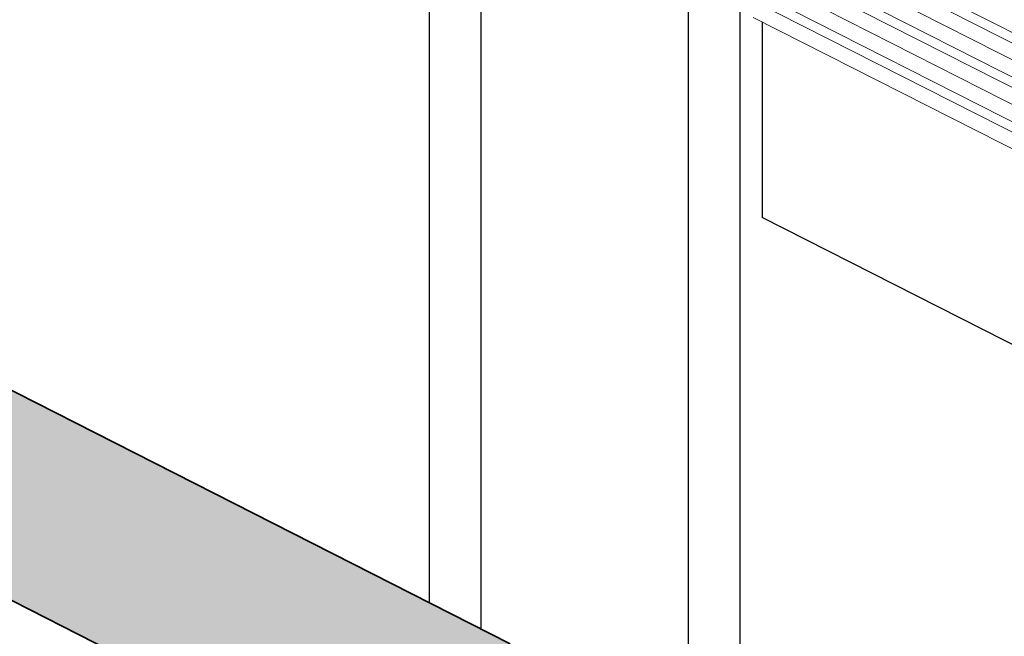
# Model space of a CAD drawing. Header units: millimetres. Extents: x 1069 to 250059, y -65909 to 70891.
# Tile 83 of 109: x 213767 to 228199, y 3014 to 12052. Entities that reach past the tile are written whole.
import ezdxf

# ---------------------------------------------------------------- set-up
doc = ezdxf.new("R2010")
doc.units = ezdxf.units.MM
for name, color, linetype, lineweight in [('N-CO-BC-BETONVORM-G', 50, 'Continuous', 25), ('N-CO-BC-BETONVORM-G-1', 50, 'Continuous', 18), ('N-CO-BC-BETONVORM-GD', 90, 'Continuous', 35), ('N-CO-HC-HOUTVORM-G', 30, 'Continuous', 18), ('N-CO-SC-STAALVORM-G', 10, 'Continuous', 25)]:
    doc.layers.add(name, color=color, linetype=linetype, lineweight=lineweight)

# ---------------------------------------------------------------- blocks, each defined once
blk = doc.blocks.new('GM_Tussenpijler - GM_Tussenpijler-3410576-3D impressie')
at = {"layer": 'N-CO-BC-BETONVORM-G-1'}
h = blk.add_hatch(color=256, dxfattribs=at)
h.paths.add_polyline_path([(-12073, -11861), (-10766, -10986), (-11625, -10527), (-5095, -6201), (-5517, -5993), (-16970, -178), (-18060, -890), (-20102, 146), (-21660, -890), (-19605, -1927), (-24853, -5383), (-24574, -5525), (-24593, -5538), (-13438, -11202), (-12541, -11635)], flags=0)
h.paths.add_polyline_path([(5374, 1170), (8014, 2906), (-3141, 8570), (-5781, 6834), (1653, 3059)], flags=0)
h.paths.add_polyline_path([(22866, 12673), (25506, 14409), (14351, 20073), (11710, 18337), (19711, 14275)], flags=0)
at = {"layer": 'N-CO-BC-BETONVORM-G'}
for p, q in [((11710, 12019), (11710, 11993)), ((11710, 11993), (11710, 9153)), ((22866, 3489), (11710, 9153))]:
    blk.add_line(p, q, dxfattribs=at)
at = {"layer": 'N-CO-BC-BETONVORM-GD'}
for p, q in [((8014, 2906), (-3141, 8570)), ((-5781, 6834), (5374, 1170))]:
    blk.add_line(p, q, dxfattribs=at)
at = {"layer": 'N-CO-HC-HOUTVORM-G'}
for p, q in [((11710, 13723), (22978, 8003)), ((22846, 7916), (11578, 13637)), ((11578, 13392), (22846, 7671)), ((11710, 13071), (22978, 7350)), ((22846, 7263), (11578, 12984)), ((11578, 12739), (22846, 7018)), ((11710, 12418), (22876, 6748)), ((22846, 6610), (11578, 12331)), ((11578, 12086), (22846, 6365))]:
    blk.add_line(p, q, dxfattribs=at)

msp = doc.modelspace()

# ---------------------------------------------------------------- linework, layer by layer
at = {"layer": 'N-CO-SC-STAALVORM-G'}
for p, q in [((220530.7, 3121.7), (220530.7, 15014.3)), ((219768.7, 14760.3), (219768.7, 3508.6)), ((223563.5, 12866.4), (223563.5, -1043.5)), ((224325.5, -1043.5), (224325.5, 12328.8))]:
    msp.add_line(p, q, dxfattribs=at)

# ---------------------------------------------------------------- block references
at = {"layer": 'N-CO-BC-BETONVORM-G-1'}
msp.add_blockref('GM_Tussenpijler - GM_Tussenpijler-3410576-3D impressie', (212940.9, 0), dxfattribs=at)

doc.saveas('drawing.dxf')
